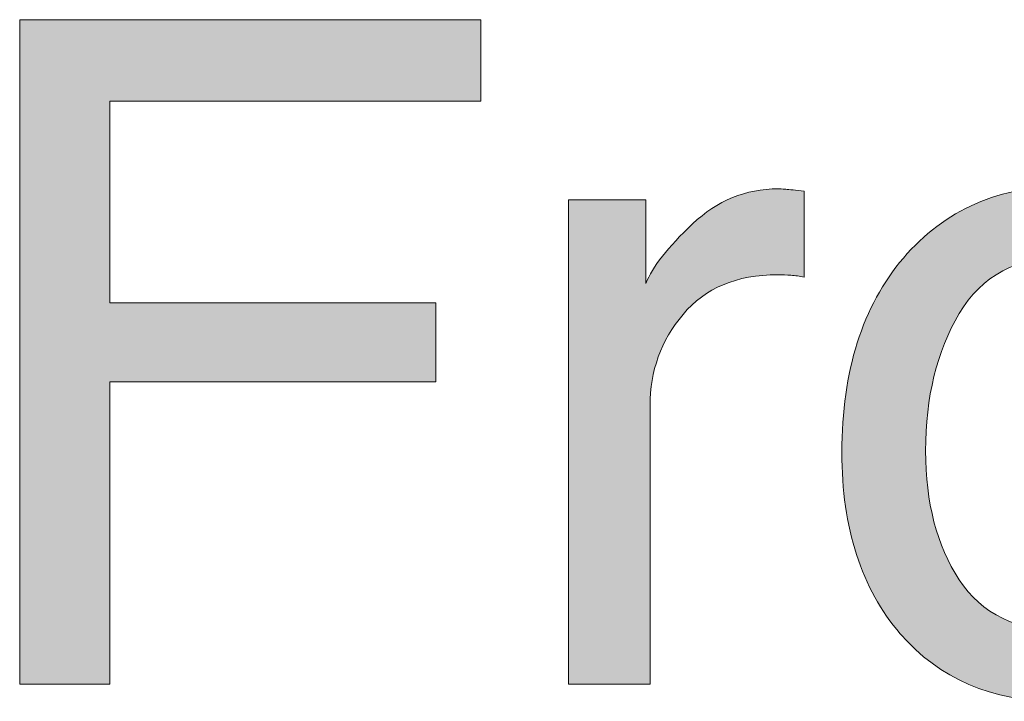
# Model space of a CAD drawing. Header units: inches. Extents: x 0 to 612, y 155 to 655.
# Tile 4 of 79: x 105 to 136, y 155 to 176. Entities that reach past the tile are written whole.
import ezdxf

# ---------------------------------------------------------------- set-up
doc = ezdxf.new("R2010")
doc.units = ezdxf.units.IN
doc.header["$MEASUREMENT"] = 0
doc.layers.add('Layer 1', color=7, linetype='Continuous')

# ---------------------------------------------------------------- blocks, each defined once
blk = doc.blocks.new('block 896')
at = {"layer": 'Layer 1', "lineweight": 0}
blk.add_lwpolyline([(105.269, 176.463), (119.557, 176.463), (119.557, 173.938), (108.06, 173.938), (108.06, 167.686), (118.169, 167.686), (118.169, 165.231), (108.06, 165.231), (108.06, 155.865), (105.269, 155.865), (105.269, 176.463)], dxfattribs=at)
blk = doc.blocks.new('block 897')
at = {"layer": 'Layer 1'}
h = blk.add_hatch(color=7, dxfattribs=at)
h.dxf.hatch_style = 2
h.paths.add_polyline_path([(105.269, 176.463), (119.557, 176.463), (119.557, 173.938), (108.06, 173.938), (108.06, 167.686), (118.169, 167.686), (118.169, 165.231), (108.06, 165.231), (108.06, 155.865), (105.269, 155.865)])
at = {"layer": 'Layer 1', "lineweight": 0}
blk.add_lwpolyline([(105.269, 176.463), (119.557, 176.463), (119.557, 176.463), (119.557, 173.938), (119.557, 173.938), (108.06, 173.938), (108.06, 173.938), (108.06, 167.686), (108.06, 167.686), (118.169, 167.686), (118.169, 167.686), (118.169, 165.231), (118.169, 165.231), (108.06, 165.231), (108.06, 165.231), (108.06, 155.865), (108.06, 155.865), (105.269, 155.865), (105.269, 155.865), (105.269, 176.463), (105.269, 176.463)], dxfattribs=at)
blk = doc.blocks.new('block 898')
at = {"layer": 'Layer 1', "lineweight": 0}
blk.add_open_spline([(122.277, 170.882), (122.277, 170.882), (124.675, 170.882), (124.675, 170.882), (124.675, 170.882), (124.675, 170.882), (124.675, 170.882), (124.675, 170.882), (124.675, 168.288), (124.675, 168.288), (124.675, 168.288), (124.675, 168.288), (124.675, 168.288), (124.871, 168.793), (125.353, 169.407), (126.119, 170.133), (126.119, 170.133), (126.119, 170.133), (126.119, 170.133), (126.886, 170.856), (127.769, 171.219), (128.769, 171.219), (128.769, 171.219), (128.769, 171.219), (128.769, 171.219), (128.816, 171.219), (128.896, 171.214), (129.008, 171.204), (129.008, 171.204), (129.008, 171.204), (129.008, 171.204), (129.12, 171.195), (129.311, 171.177), (129.583, 171.148), (129.583, 171.148), (129.583, 171.148), (129.583, 171.148), (129.583, 171.148), (129.583, 168.484), (129.583, 168.484), (129.583, 168.484), (129.583, 168.484), (129.583, 168.484), (129.433, 168.513), (129.295, 168.53), (129.169, 168.54), (129.169, 168.54), (129.169, 168.54), (129.169, 168.54), (129.042, 168.55), (128.905, 168.555), (128.755, 168.555), (128.755, 168.555), (128.755, 168.555), (128.755, 168.555), (127.484, 168.555), (126.507, 168.146), (125.825, 167.328), (125.825, 167.328), (125.825, 167.328), (125.825, 167.328), (125.143, 166.51), (124.801, 165.568), (124.801, 164.502), (124.801, 164.502), (124.801, 164.502), (124.801, 164.502), (124.801, 164.502), (124.801, 155.865), (124.801, 155.865), (124.801, 155.865), (124.801, 155.865), (124.801, 155.865), (124.801, 155.865), (122.277, 155.865), (122.277, 155.865), (122.277, 155.865), (122.277, 155.865), (122.277, 155.865), (122.277, 155.865), (122.277, 170.882), (122.277, 170.882)], degree=3, knots=[0, 0, 0, 0, 1, 1, 1, 2, 2, 2, 3, 3, 3, 4, 4, 4, 5, 5, 5, 6, 6, 6, 7, 7, 7, 8, 8, 8, 9, 9, 9, 10, 10, 10, 11, 11, 11, 12, 12, 12, 13, 13, 13, 14, 14, 14, 15, 15, 15, 16, 16, 16, 17, 17, 17, 18, 18, 18, 19, 19, 19, 20, 20, 20, 21, 21, 21, 22, 22, 22, 23, 23, 23, 24, 24, 24, 25, 25, 25, 26, 26, 26, 27, 27, 27, 27], dxfattribs=at)
blk = doc.blocks.new('block 899')
at = {"layer": 'Layer 1'}
h = blk.add_hatch(color=7, dxfattribs=at)
h.dxf.hatch_style = 2
edge = h.paths.add_edge_path()
edge.add_spline(control_points=[(122.277, 170.882), (122.277, 170.882), (124.675, 170.882), (124.675, 170.882), (124.675, 170.882), (124.675, 170.882), (124.675, 170.882), (124.675, 170.882), (124.675, 168.288), (124.675, 168.288), (124.675, 168.288), (124.675, 168.288), (124.675, 168.288), (124.871, 168.793), (125.353, 169.407), (126.119, 170.133), (126.119, 170.133), (126.119, 170.133), (126.119, 170.133), (126.886, 170.856), (127.769, 171.219), (128.769, 171.219), (128.769, 171.219), (128.769, 171.219), (128.769, 171.219), (128.816, 171.219), (128.896, 171.214), (129.008, 171.204), (129.008, 171.204), (129.008, 171.204), (129.008, 171.204), (129.12, 171.195), (129.311, 171.177), (129.583, 171.148), (129.583, 171.148), (129.583, 171.148), (129.583, 171.148), (129.583, 171.148), (129.583, 168.484), (129.583, 168.484), (129.583, 168.484), (129.583, 168.484), (129.583, 168.484), (129.433, 168.513), (129.295, 168.53), (129.169, 168.54), (129.169, 168.54), (129.169, 168.54), (129.169, 168.54), (129.042, 168.55), (128.905, 168.555), (128.755, 168.555), (128.755, 168.555), (128.755, 168.555), (128.755, 168.555), (127.484, 168.555), (126.507, 168.146), (125.825, 167.328), (125.825, 167.328), (125.825, 167.328), (125.825, 167.328), (125.143, 166.51), (124.801, 165.568), (124.801, 164.502), (124.801, 164.502), (124.801, 164.502), (124.801, 164.502), (124.801, 164.502), (124.801, 155.865), (124.801, 155.865), (124.801, 155.865), (124.801, 155.865), (124.801, 155.865), (124.801, 155.865), (122.277, 155.865), (122.277, 155.865), (122.277, 155.865), (122.277, 155.865), (122.277, 155.865), (122.277, 155.865), (122.277, 170.882), (122.277, 170.882), (122.277, 170.882), (122.277, 170.882), (122.277, 170.882)], knot_values=[0, 0, 0, 0, 1, 1, 1, 2, 2, 2, 3, 3, 3, 4, 4, 4, 5, 5, 5, 6, 6, 6, 7, 7, 7, 8, 8, 8, 9, 9, 9, 10, 10, 10, 11, 11, 11, 12, 12, 12, 13, 13, 13, 14, 14, 14, 15, 15, 15, 16, 16, 16, 17, 17, 17, 18, 18, 18, 19, 19, 19, 20, 20, 20, 21, 21, 21, 22, 22, 22, 23, 23, 23, 24, 24, 24, 25, 25, 25, 26, 26, 26, 27, 27, 27, 28, 28, 28, 28], degree=3, periodic=1)
at = {"layer": 'Layer 1', "lineweight": 0}
blk.add_open_spline([(122.277, 170.882), (122.277, 170.882), (124.675, 170.882), (124.675, 170.882), (124.675, 170.882), (124.675, 170.882), (124.675, 170.882), (124.675, 170.882), (124.675, 168.288), (124.675, 168.288), (124.675, 168.288), (124.675, 168.288), (124.675, 168.288), (124.871, 168.793), (125.353, 169.407), (126.119, 170.133), (126.119, 170.133), (126.119, 170.133), (126.119, 170.133), (126.886, 170.856), (127.769, 171.219), (128.769, 171.219), (128.769, 171.219), (128.769, 171.219), (128.769, 171.219), (128.816, 171.219), (128.896, 171.214), (129.008, 171.204), (129.008, 171.204), (129.008, 171.204), (129.008, 171.204), (129.12, 171.195), (129.311, 171.177), (129.583, 171.148), (129.583, 171.148), (129.583, 171.148), (129.583, 171.148), (129.583, 171.148), (129.583, 168.484), (129.583, 168.484), (129.583, 168.484), (129.583, 168.484), (129.583, 168.484), (129.433, 168.513), (129.295, 168.53), (129.169, 168.54), (129.169, 168.54), (129.169, 168.54), (129.169, 168.54), (129.042, 168.55), (128.905, 168.555), (128.755, 168.555), (128.755, 168.555), (128.755, 168.555), (128.755, 168.555), (127.484, 168.555), (126.507, 168.146), (125.825, 167.328), (125.825, 167.328), (125.825, 167.328), (125.825, 167.328), (125.143, 166.51), (124.801, 165.568), (124.801, 164.502), (124.801, 164.502), (124.801, 164.502), (124.801, 164.502), (124.801, 164.502), (124.801, 155.865), (124.801, 155.865), (124.801, 155.865), (124.801, 155.865), (124.801, 155.865), (124.801, 155.865), (122.277, 155.865), (122.277, 155.865), (122.277, 155.865), (122.277, 155.865), (122.277, 155.865), (122.277, 155.865), (122.277, 170.882), (122.277, 170.882), (122.277, 170.882), (122.277, 170.882), (122.277, 170.882)], degree=3, knots=[0, 0, 0, 0, 1, 1, 1, 2, 2, 2, 3, 3, 3, 4, 4, 4, 5, 5, 5, 6, 6, 6, 7, 7, 7, 8, 8, 8, 9, 9, 9, 10, 10, 10, 11, 11, 11, 12, 12, 12, 13, 13, 13, 14, 14, 14, 15, 15, 15, 16, 16, 16, 17, 17, 17, 18, 18, 18, 19, 19, 19, 20, 20, 20, 21, 21, 21, 22, 22, 22, 23, 23, 23, 24, 24, 24, 25, 25, 25, 26, 26, 26, 27, 27, 27, 28, 28, 28, 28], dxfattribs=at)
blk = doc.blocks.new('block 900')
at = {"layer": 'Layer 1', "lineweight": 0}
blk.add_open_spline([(142.65, 169.383), (143.978, 168.094), (144.642, 166.199), (144.642, 163.695), (144.642, 163.695), (144.642, 163.695), (144.642, 163.695), (144.642, 161.276), (144.057, 159.277), (142.887, 157.699), (142.887, 157.699), (142.887, 157.699), (142.887, 157.699), (141.718, 156.122), (139.903, 155.332), (137.443, 155.332), (137.443, 155.332), (137.443, 155.332), (137.443, 155.332), (135.392, 155.332), (133.763, 156.03), (132.556, 157.427), (132.556, 157.427), (132.556, 157.427), (132.556, 157.427), (131.349, 158.822), (130.746, 160.698), (130.746, 163.052), (130.746, 163.052), (130.746, 163.052), (130.746, 163.052), (130.746, 165.573), (131.382, 167.58), (132.654, 169.075), (132.654, 169.075), (132.654, 169.075), (132.654, 169.075), (133.925, 170.569), (135.633, 171.316), (137.777, 171.316), (137.777, 171.316), (137.777, 171.316), (137.777, 171.316), (139.699, 171.316), (141.323, 170.672), (142.65, 169.383)], degree=3, knots=[0, 0, 0, 0, 1, 1, 1, 2, 2, 2, 3, 3, 3, 4, 4, 4, 5, 5, 5, 6, 6, 6, 7, 7, 7, 8, 8, 8, 9, 9, 9, 10, 10, 10, 11, 11, 11, 12, 12, 12, 13, 13, 13, 14, 14, 14, 15, 15, 15, 15], dxfattribs=at)
blk = doc.blocks.new('block 901')
at = {"layer": 'Layer 1', "lineweight": 0}
blk.add_open_spline([(141.083, 159.402), (141.698, 160.668), (142.005, 162.075), (142.005, 163.625), (142.005, 163.625), (142.005, 163.625), (142.005, 163.625), (142.005, 165.025), (141.783, 166.165), (141.34, 167.042), (141.34, 167.042), (141.34, 167.042), (141.34, 167.042), (140.637, 168.424), (139.427, 169.115), (137.708, 169.115), (137.708, 169.115), (137.708, 169.115), (137.708, 169.115), (136.182, 169.115), (135.073, 168.527), (134.38, 167.351), (134.38, 167.351), (134.38, 167.351), (134.38, 167.351), (133.687, 166.174), (133.34, 164.755), (133.34, 163.094), (133.34, 163.094), (133.34, 163.094), (133.34, 163.094), (133.34, 161.496), (133.687, 160.166), (134.38, 159.102), (134.38, 159.102), (134.38, 159.102), (134.38, 159.102), (135.073, 158.037), (136.173, 157.506), (137.68, 157.506), (137.68, 157.506), (137.68, 157.506), (137.68, 157.506), (139.334, 157.506), (140.469, 158.138), (141.083, 159.402)], degree=3, knots=[0, 0, 0, 0, 1, 1, 1, 2, 2, 2, 3, 3, 3, 4, 4, 4, 5, 5, 5, 6, 6, 6, 7, 7, 7, 8, 8, 8, 9, 9, 9, 10, 10, 10, 11, 11, 11, 12, 12, 12, 13, 13, 13, 14, 14, 14, 15, 15, 15, 15], dxfattribs=at)
blk = doc.blocks.new('block 902')
at = {"layer": 'Layer 1'}
h = blk.add_hatch(color=7, dxfattribs=at)
h.dxf.hatch_style = 2
edge = h.paths.add_edge_path()
edge.add_spline(control_points=[(142.65, 169.383), (143.978, 168.094), (144.642, 166.199), (144.642, 163.695), (144.642, 163.695), (144.642, 163.695), (144.642, 163.695), (144.642, 161.276), (144.057, 159.277), (142.887, 157.699), (142.887, 157.699), (142.887, 157.699), (142.887, 157.699), (141.718, 156.122), (139.903, 155.332), (137.443, 155.332), (137.443, 155.332), (137.443, 155.332), (137.443, 155.332), (135.392, 155.332), (133.763, 156.03), (132.556, 157.427), (132.556, 157.427), (132.556, 157.427), (132.556, 157.427), (131.349, 158.822), (130.746, 160.698), (130.746, 163.052), (130.746, 163.052), (130.746, 163.052), (130.746, 163.052), (130.746, 165.573), (131.382, 167.58), (132.654, 169.075), (132.654, 169.075), (132.654, 169.075), (132.654, 169.075), (133.925, 170.569), (135.633, 171.316), (137.777, 171.316), (137.777, 171.316), (137.777, 171.316), (137.777, 171.316), (139.699, 171.316), (141.323, 170.672), (142.65, 169.383), (142.65, 169.383), (142.65, 169.383), (142.65, 169.383)], knot_values=[0, 0, 0, 0, 1, 1, 1, 2, 2, 2, 3, 3, 3, 4, 4, 4, 5, 5, 5, 6, 6, 6, 7, 7, 7, 8, 8, 8, 9, 9, 9, 10, 10, 10, 11, 11, 11, 12, 12, 12, 13, 13, 13, 14, 14, 14, 15, 15, 15, 16, 16, 16, 16], degree=3, periodic=1)
edge = h.paths.add_edge_path()
edge.add_spline(control_points=[(141.083, 159.402), (141.698, 160.668), (142.005, 162.075), (142.005, 163.625), (142.005, 163.625), (142.005, 163.625), (142.005, 163.625), (142.005, 165.025), (141.783, 166.165), (141.34, 167.042), (141.34, 167.042), (141.34, 167.042), (141.34, 167.042), (140.637, 168.424), (139.427, 169.115), (137.708, 169.115), (137.708, 169.115), (137.708, 169.115), (137.708, 169.115), (136.182, 169.115), (135.073, 168.527), (134.38, 167.351), (134.38, 167.351), (134.38, 167.351), (134.38, 167.351), (133.687, 166.174), (133.34, 164.755), (133.34, 163.094), (133.34, 163.094), (133.34, 163.094), (133.34, 163.094), (133.34, 161.496), (133.687, 160.166), (134.38, 159.102), (134.38, 159.102), (134.38, 159.102), (134.38, 159.102), (135.073, 158.037), (136.173, 157.506), (137.68, 157.506), (137.68, 157.506), (137.68, 157.506), (137.68, 157.506), (139.334, 157.506), (140.469, 158.138), (141.083, 159.402), (141.083, 159.402), (141.083, 159.402), (141.083, 159.402)], knot_values=[0, 0, 0, 0, 1, 1, 1, 2, 2, 2, 3, 3, 3, 4, 4, 4, 5, 5, 5, 6, 6, 6, 7, 7, 7, 8, 8, 8, 9, 9, 9, 10, 10, 10, 11, 11, 11, 12, 12, 12, 13, 13, 13, 14, 14, 14, 15, 15, 15, 16, 16, 16, 16], degree=3, periodic=1)
at = {"layer": 'Layer 1', "lineweight": 0}
for points in [[(142.65, 169.383), (143.978, 168.094), (144.642, 166.199), (144.642, 163.695), (144.642, 163.695), (144.642, 163.695), (144.642, 163.695), (144.642, 161.276), (144.057, 159.277), (142.887, 157.699), (142.887, 157.699), (142.887, 157.699), (142.887, 157.699), (141.718, 156.122), (139.903, 155.332), (137.443, 155.332), (137.443, 155.332), (137.443, 155.332), (137.443, 155.332), (135.392, 155.332), (133.763, 156.03), (132.556, 157.427), (132.556, 157.427), (132.556, 157.427), (132.556, 157.427), (131.349, 158.822), (130.746, 160.698), (130.746, 163.052), (130.746, 163.052), (130.746, 163.052), (130.746, 163.052), (130.746, 165.573), (131.382, 167.58), (132.654, 169.075), (132.654, 169.075), (132.654, 169.075), (132.654, 169.075), (133.925, 170.569), (135.633, 171.316), (137.777, 171.316), (137.777, 171.316), (137.777, 171.316), (137.777, 171.316), (139.699, 171.316), (141.323, 170.672), (142.65, 169.383), (142.65, 169.383), (142.65, 169.383), (142.65, 169.383)], [(141.083, 159.402), (141.698, 160.668), (142.005, 162.075), (142.005, 163.625), (142.005, 163.625), (142.005, 163.625), (142.005, 163.625), (142.005, 165.025), (141.783, 166.165), (141.34, 167.042), (141.34, 167.042), (141.34, 167.042), (141.34, 167.042), (140.637, 168.424), (139.427, 169.115), (137.708, 169.115), (137.708, 169.115), (137.708, 169.115), (137.708, 169.115), (136.182, 169.115), (135.073, 168.527), (134.38, 167.351), (134.38, 167.351), (134.38, 167.351), (134.38, 167.351), (133.687, 166.174), (133.34, 164.755), (133.34, 163.094), (133.34, 163.094), (133.34, 163.094), (133.34, 163.094), (133.34, 161.496), (133.687, 160.166), (134.38, 159.102), (134.38, 159.102), (134.38, 159.102), (134.38, 159.102), (135.073, 158.037), (136.173, 157.506), (137.68, 157.506), (137.68, 157.506), (137.68, 157.506), (137.68, 157.506), (139.334, 157.506), (140.469, 158.138), (141.083, 159.402), (141.083, 159.402), (141.083, 159.402), (141.083, 159.402)]]:
    blk.add_open_spline(points, degree=3, knots=[0, 0, 0, 0, 1, 1, 1, 2, 2, 2, 3, 3, 3, 4, 4, 4, 5, 5, 5, 6, 6, 6, 7, 7, 7, 8, 8, 8, 9, 9, 9, 10, 10, 10, 11, 11, 11, 12, 12, 12, 13, 13, 13, 14, 14, 14, 15, 15, 15, 16, 16, 16, 16], dxfattribs=at)
blk = doc.blocks.new('block 895')
at = {"layer": 'Layer 1'}
for name in ['block 896', 'block 897', 'block 898', 'block 899', 'block 900', 'block 902', 'block 901']:
    blk.add_blockref(name, (0, 0), dxfattribs=at)
blk = doc.blocks.new('block 894')
at = {"layer": 'Layer 1'}
blk.add_blockref('block 895', (0, 0), dxfattribs=at)
blk = doc.blocks.new('block 4')
at = {"layer": 'Layer 1'}
blk.add_blockref('block 894', (0, 0), dxfattribs=at)
blk = doc.blocks.new('block 3')
at = {"layer": 'Layer 1'}
blk.add_blockref('block 4', (0, 0), dxfattribs=at)
blk = doc.blocks.new('block 2')
at = {"layer": 'Layer 1'}
blk.add_blockref('block 3', (0, 0), dxfattribs=at)

msp = doc.modelspace()

# ---------------------------------------------------------------- block references
at = {"layer": 'Layer 1'}
msp.add_blockref('block 2', (0, 0), dxfattribs=at)

doc.saveas('drawing.dxf')
